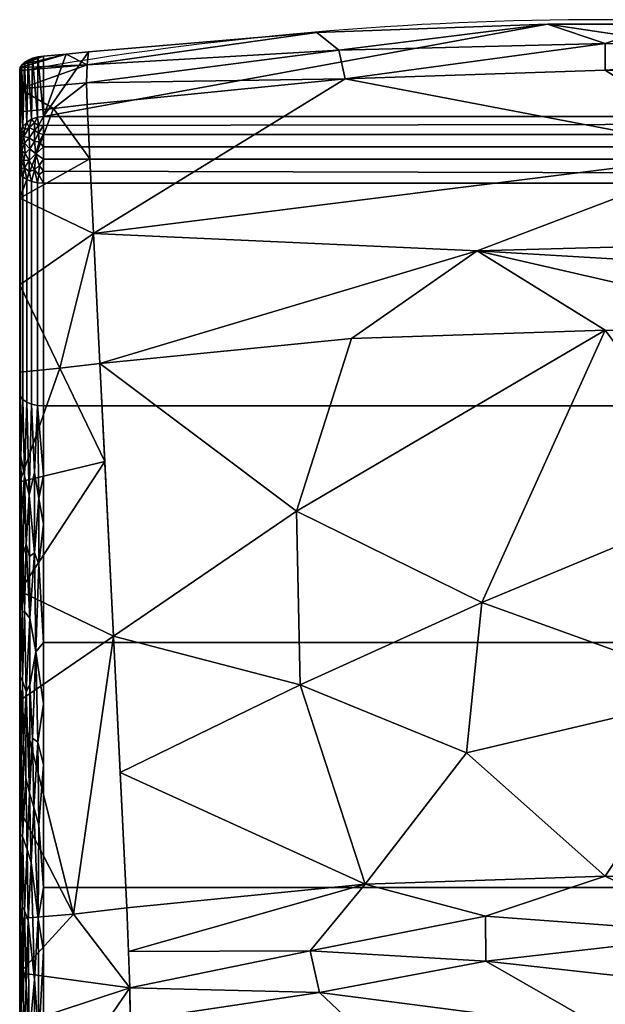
# Model space of a CAD drawing. Header units: inches. Extents: x -17 to 683, y -34 to 37.
# Tile 255 of 256: x 548 to 561, y 14 to 35. Entities that reach past the tile are written whole.
import ezdxf

# ---------------------------------------------------------------- set-up
doc = ezdxf.new("R2010")
doc.units = ezdxf.units.IN
doc.header["$MEASUREMENT"] = 0
doc.layers.add('AFUCH-3-BKFB', color=5, linetype='Continuous')
doc.layers.add('AFUCH-P', color=2, linetype='Continuous')

# ---------------------------------------------------------------- blocks, each defined once
blk = doc.blocks.new('39G22RO_7')
at = {"layer": 'AFUCH-P'}
blk.add_line((-12.283, 34.777), (-12.283, 3.714), dxfattribs=at)
blk.add_arc((-0.038, -34.057), 69.928, 79.85165, 100.08554, dxfattribs=at)
blk = doc.blocks.new('3-39G22RO_7')
at = {"layer": 'AFUCH-3-BKFB'}
mesh = blk.add_polyface(dxfattribs=at)
corners = [(-11.783, 33.843, 47.688), (11.783, 33.843, 47.688), (11.783, 35.106, 45.586), (11.311, 35.149, 45.514), (10.841, 35.198, 45.432), (6.054, 35.604, 44.757), (1.213, 35.776, 44.471), (-1.213, 35.776, 44.471), (-6.053, 35.604, 44.757), (-10.841, 35.198, 45.432), (-11.311, 35.149, 45.514), (-11.783, 35.106, 45.586)]
mesh.append_faces([[corners[k] for k in face] for face in [(3, 1, 2)]], dxfattribs={"vtx0": -1})
mesh.append_faces([[corners[k] for k in face] for face in [(0, 7, 8, 9)]], dxfattribs={"vtx0": -1, "vtx3": -1})
mesh.append_faces([[corners[k] for k in face] for face in [(6, 7, 1, 5), (4, 5, 1, 3), (0, 1, 7), (9, 10, 0)]], dxfattribs={"vtx1": -1, "vtx2": -1})
mesh.append_faces([[corners[k] for k in face] for face in [(10, 11, 0)]], dxfattribs={"vtx2": -1})
mesh = blk.add_polyface(dxfattribs=at)
corners = [(10.867, 34.094, 44.08), (5.456, 34.631, 43.561), (0, 34.811, 43.387), (-5.456, 34.631, 43.561), (-10.867, 34.094, 44.08), (-10.88, 34.549, 44.455), (-10.871, 34.923, 44.911), (-10.841, 35.198, 45.432), (-6.053, 35.604, 44.757), (-1.213, 35.776, 44.471), (1.213, 35.776, 44.471), (6.054, 35.604, 44.757), (10.841, 35.198, 45.432), (10.871, 34.923, 44.911), (10.88, 34.549, 44.455), (0, 35.371, 43.87), (-5.586, 35.235, 44.112), (5.508, 35.176, 44.033)]
mesh.append_faces([[corners[k] for k in face] for face in [(8, 6, 7), (1, 14, 0)]], dxfattribs={"vtx0": -1})
mesh.append_faces([[corners[k] for k in face] for face in [(11, 17, 10), (3, 15, 2), (14, 17, 13)]], dxfattribs={"vtx0": -1, "vtx1": -1})
mesh.append_faces([[corners[k] for k in face] for face in [(3, 16, 15), (8, 16, 6), (9, 15, 16), (14, 1, 17), (2, 15, 17), (5, 16, 3), (15, 10, 17), (17, 11, 13)]], dxfattribs={"vtx0": -1, "vtx1": -1, "vtx2": -1})
mesh.append_faces([[corners[k] for k in face] for face in [(16, 5, 6), (16, 8, 9)]], dxfattribs={"vtx0": -1, "vtx2": -1})
mesh.append_faces([[corners[k] for k in face] for face in [(1, 2, 17), (9, 10, 15)]], dxfattribs={"vtx1": -1, "vtx2": -1})
mesh.append_faces([[corners[k] for k in face] for face in [(3, 4, 5), (11, 12, 13)]], dxfattribs={"vtx2": -1})
mesh = blk.add_polyface(dxfattribs=at)
corners = [(-10.841, 35.198, 45.432), (-10.871, 34.923, 44.911), (-10.88, 34.549, 44.455), (-10.867, 34.094, 44.08), (-11.574, 34.008, 44.162), (-12.283, 33.94, 44.229), (-12.283, 34.42, 44.626), (-12.283, 34.805, 45.116), (-12.272, 34.867, 45.218), (-12.239, 34.925, 45.317), (-12.184, 34.978, 45.409), (-12.108, 35.024, 45.489), (-12.013, 35.062, 45.551), (-11.902, 35.09, 45.585), (-11.783, 35.106, 45.586), (-11.311, 35.149, 45.514)]
mesh.append_faces([[corners[k] for k in face] for face in [(4, 2, 3)]], dxfattribs={"vtx0": -1})
mesh.append_faces([[corners[k] for k in face] for face in [(8, 1, 7)]], dxfattribs={"vtx0": -1, "vtx1": -1})
mesh.append_faces([[corners[k] for k in face] for face in [(1, 8, 15), (4, 6, 2)]], dxfattribs={"vtx0": -1, "vtx1": -1, "vtx2": -1})
mesh.append_faces([[corners[k] for k in face] for face in [(15, 8, 9), (1, 6, 7)]], dxfattribs={"vtx0": -1, "vtx2": -1})
mesh.append_faces([[corners[k] for k in face] for face in [(13, 14, 12)]], dxfattribs={"vtx1": -1})
mesh.append_faces([[corners[k] for k in face] for face in [(10, 11, 14), (11, 12, 14), (9, 10, 14), (1, 2, 6), (14, 15, 9)]], dxfattribs={"vtx1": -1, "vtx2": -1})
mesh.append_faces([[corners[k] for k in face] for face in [(4, 5, 6), (15, 0, 1)]], dxfattribs={"vtx2": -1})
mesh = blk.add_polyface(dxfattribs=at)
corners = [(-12.283, 33.414, 47.43), (-12.266, 33.525, 47.497), (-12.216, 33.629, 47.559), (-12.137, 33.717, 47.612), (-12.033, 33.785, 47.653), (-11.913, 33.828, 47.679), (-11.783, 33.843, 47.688), (-11.783, 35.106, 45.586), (-11.902, 35.09, 45.585), (-12.013, 35.062, 45.551), (-12.108, 35.024, 45.489), (-12.184, 34.978, 45.409), (-12.239, 34.925, 45.317), (-12.272, 34.867, 45.218), (-12.283, 34.805, 45.116)]
mesh.append_faces([[corners[k] for k in face] for face in [(13, 1, 12), (9, 5, 8)]], dxfattribs={"vtx0": -1, "vtx1": -1})
mesh.append_faces([[corners[k] for k in face] for face in [(3, 10, 11)]], dxfattribs={"vtx0": -1, "vtx2": -1})
mesh.append_faces([[corners[k] for k in face] for face in [(7, 8, 6)]], dxfattribs={"vtx1": -1})
mesh.append_faces([[corners[k] for k in face] for face in [(1, 2, 12), (0, 1, 13), (11, 12, 2), (2, 3, 11), (3, 4, 10), (5, 6, 8), (4, 5, 9), (9, 10, 4)]], dxfattribs={"vtx1": -1, "vtx2": -1})
mesh.append_faces([[corners[k] for k in face] for face in [(13, 14, 0)]], dxfattribs={"vtx2": -1})
mesh = blk.add_polyface(dxfattribs=at)
corners = [(-12.283, 4.737, 24.06), (-12.283, 4.579, 24.271), (-12.283, 4.551, 24.532), (-12.283, 5.57, 30.969), (-12.283, 5.96, 32.076), (-12.283, 6.717, 32.972), (-12.283, 8.545, 34.327), (-12.283, 10.499, 35.493), (-12.283, 12.56, 36.458), (-12.283, 17.886, 38.833), (-12.283, 23.054, 41.537), (-12.283, 28.043, 44.559), (-12.283, 32.713, 47.592), (-12.283, 33.098, 47.66), (-12.283, 33.414, 47.43), (-12.283, 34.805, 45.116), (-12.283, 34.42, 44.626), (-12.283, 33.94, 44.229), (-12.283, 32.128, 43.039), (-12.283, 30.308, 41.862), (-12.283, 28.481, 40.695), (-12.283, 26.18, 39.232), (-12.283, 23.883, 37.762), (-12.283, 21.59, 36.286), (-12.283, 19.301, 34.803), (-12.283, 17.016, 33.313), (-12.283, 15.88, 32.509), (-12.283, 14.805, 31.623), (-12.283, 13.798, 30.661), (-12.283, 12.413, 29.188), (-12.283, 11.076, 27.67), (-12.283, 9.791, 26.109), (-12.283, 8.326, 24.255), (-12.283, 6.876, 22.389)]
mesh.append_faces([[corners[k] for k in face] for face in [(14, 12, 13)]], dxfattribs={"vtx0": -1})
mesh.append_faces([[corners[k] for k in face] for face in [(3, 30, 31, 2), (10, 22, 23, 9), (20, 10, 11, 19), (12, 17, 18, 11)]], dxfattribs={"vtx0": -1, "vtx2": -1})
mesh.append_faces([[corners[k] for k in face] for face in [(2, 31, 32, 0), (14, 16, 17, 12)]], dxfattribs={"vtx0": -1, "vtx2": -1, "vtx3": -1})
mesh.append_faces([[corners[k] for k in face] for face in [(9, 23, 24, 25)]], dxfattribs={"vtx0": -1, "vtx3": -1})
mesh.append_faces([[corners[k] for k in face] for face in [(26, 27, 8), (21, 22, 10, 20), (18, 19, 11)]], dxfattribs={"vtx1": -1, "vtx2": -1})
mesh.append_faces([[corners[k] for k in face] for face in [(28, 29, 6, 7), (29, 30, 5, 6), (27, 28, 7, 8), (25, 26, 8, 9)]], dxfattribs={"vtx1": -1, "vtx3": -1})
mesh.append_faces([[corners[k] for k in face] for face in [(32, 33, 0), (0, 1, 2), (14, 15, 16)]], dxfattribs={"vtx2": -1})
mesh.append_faces([[corners[k] for k in face] for face in [(3, 4, 5, 30)]], dxfattribs={"vtx2": -1, "vtx3": -1})
mesh = blk.add_polyface(dxfattribs=at)
corners = [(10.601, 28.66, 40.523), (5.323, 29.184, 40.017), (0, 29.36, 39.847), (-5.323, 29.184, 40.017), (-10.601, 28.66, 40.523), (-10.737, 31.385, 42.288), (-10.867, 34.094, 44.08), (-5.456, 34.631, 43.561), (0, 34.811, 43.387), (5.456, 34.631, 43.561), (10.867, 34.094, 44.08), (10.737, 31.385, 42.288), (-2.686, 31.026, 40.985), (2.711, 33.07, 42.313), (10.68, 30.235, 41.543), (10.802, 32.74, 43.184)]
mesh.append_faces([[corners[k] for k in face] for face in [(9, 13, 8), (5, 12, 4)]], dxfattribs={"vtx0": -1, "vtx1": -1})
mesh.append_faces([[corners[k] for k in face] for face in [(5, 13, 12), (13, 5, 7), (15, 13, 9), (13, 11, 12), (12, 14, 1)]], dxfattribs={"vtx0": -1, "vtx1": -1, "vtx2": -1})
mesh.append_faces([[corners[k] for k in face] for face in [(12, 3, 4), (12, 2, 3), (12, 11, 14)]], dxfattribs={"vtx0": -1, "vtx2": -1})
mesh.append_faces([[corners[k] for k in face] for face in [(10, 15, 9)]], dxfattribs={"vtx1": -1})
mesh.append_faces([[corners[k] for k in face] for face in [(1, 2, 12), (15, 11, 13), (7, 8, 13)]], dxfattribs={"vtx1": -1, "vtx2": -1})
mesh.append_faces([[corners[k] for k in face] for face in [(5, 6, 7), (14, 0, 1)]], dxfattribs={"vtx2": -1})
mesh = blk.add_polyface(dxfattribs=at)
corners = [(-10.867, 34.094, 44.08), (-10.737, 31.385, 42.288), (-10.601, 28.66, 40.523), (-11.44, 28.56, 40.62), (-12.283, 28.481, 40.695), (-12.283, 30.308, 41.862), (-12.283, 32.128, 43.039), (-12.283, 33.94, 44.229), (-11.574, 34.008, 44.162), (-10.813, 32.955, 43.327)]
mesh.append_faces([[corners[k] for k in face] for face in [(8, 9, 6), (3, 5, 1)]], dxfattribs={"vtx0": -1, "vtx1": -1, "vtx2": -1})
mesh.append_faces([[corners[k] for k in face] for face in [(1, 5, 6), (6, 9, 1)]], dxfattribs={"vtx0": -1, "vtx2": -1})
mesh.append_faces([[corners[k] for k in face] for face in [(4, 5, 3)]], dxfattribs={"vtx1": -1})
mesh.append_faces([[corners[k] for k in face] for face in [(6, 7, 8), (1, 2, 3), (8, 0, 9)]], dxfattribs={"vtx2": -1})
mesh = blk.add_polyface(dxfattribs=at)
corners = [(-11.783, 32.441, 48.012), (-11.783, 32.945, 48.172), (-11.783, 33.46, 48.053), (-11.783, 33.843, 47.688), (-11.913, 33.828, 47.679), (-12.033, 33.785, 47.653), (-12.137, 33.717, 47.612), (-12.216, 33.629, 47.559), (-12.266, 33.525, 47.497), (-12.283, 33.414, 47.43), (-12.283, 33.098, 47.66), (-12.283, 32.713, 47.592), (-12.266, 32.643, 47.701), (-12.216, 32.577, 47.802), (-12.137, 32.521, 47.889), (-12.033, 32.478, 47.955), (-11.913, 32.45, 47.997), (-12.18, 33.278, 47.922), (-12.245, 32.924, 47.861), (-12.088, 32.919, 48.067), (-11.975, 33.556, 47.948), (-12.283, 33.264, 47.54), (-12.245, 33.411, 47.718), (-11.975, 32.725, 48.099), (-12.283, 32.906, 47.626), (-12.18, 32.764, 47.946), (-11.783, 33.652, 47.87), (-12.088, 33.608, 47.818), (-11.947, 33.058, 48.142), (-11.783, 32.693, 48.092), (-12.088, 32.685, 48.017), (-12.18, 33.563, 47.733), (-12.082, 33.396, 47.975), (-12.245, 32.748, 47.822), (-11.971, 33.318, 48.077), (-12.071, 33.164, 48.064), (-12.166, 33.066, 47.99), (-12.238, 33.123, 47.867), (-11.783, 33.203, 48.113), (-12.283, 32.805, 47.608), (-12.275, 32.822, 47.744), (-12.275, 32.945, 47.762), (-12.283, 33.002, 47.643), (-12.283, 33.339, 47.485), (-12.274, 33.389, 47.612), (-12.283, 33.181, 47.6), (-12.271, 33.185, 47.75), (-12.271, 33.3, 47.698), (-12.238, 33.283, 47.817), (-12.252, 33.494, 47.615), (-11.876, 32.814, 48.149), (-11.88, 32.617, 48.092), (-11.975, 33.711, 47.805), (-11.888, 33.655, 47.901), (-11.886, 33.488, 48.025), (-12.27, 33.065, 47.785), (-11.873, 33.306, 48.112), (-12.196, 33.419, 47.825), (-12.197, 32.922, 47.952)]
mesh.append_faces([[corners[k] for k in face] for face in [(12, 39, 11)]], dxfattribs={"vtx0": -1})
mesh.append_faces([[corners[k] for k in face] for face in [(45, 47, 21), (21, 44, 43), (4, 53, 3), (42, 55, 10), (0, 51, 16), (2, 56, 38)]], dxfattribs={"vtx0": -1, "vtx1": -1})
mesh.append_faces([[corners[k] for k in face] for face in [(8, 43, 44), (52, 53, 4), (8, 44, 49), (18, 58, 37), (26, 53, 54), (50, 28, 23), (20, 52, 27), (27, 57, 32), (48, 37, 17), (33, 25, 18), (41, 24, 40), (35, 36, 19), (19, 23, 28), (28, 34, 35), (19, 30, 23), (27, 6, 31), (58, 19, 36), (30, 25, 14), (31, 57, 27), (56, 28, 38), (32, 20, 27), (29, 50, 51), (23, 30, 15), (25, 30, 19), (49, 31, 7), (57, 31, 22), (17, 36, 35), (34, 20, 32), (25, 33, 13), (40, 12, 33), (35, 34, 32), (17, 35, 32), (28, 35, 19), (37, 36, 17), (25, 58, 18), (47, 48, 22), (37, 46, 55), (18, 41, 40), (56, 2, 54), (12, 40, 39), (18, 40, 33), (55, 18, 37), (55, 42, 41), (44, 22, 49), (46, 47, 45), (44, 47, 22), (47, 44, 21), (48, 47, 46), (37, 48, 46), (48, 17, 57), (31, 49, 22), (28, 50, 1), (51, 23, 16), (23, 51, 50), (27, 52, 5), (53, 52, 20), (53, 20, 54), (20, 34, 54), (56, 54, 34), (10, 55, 46), (18, 55, 41), (28, 56, 34), (48, 57, 22), (32, 57, 17), (19, 58, 25), (37, 58, 36)]], dxfattribs={"vtx0": -1, "vtx1": -1, "vtx2": -1})
mesh.append_faces([[corners[k] for k in face] for face in [(54, 2, 26), (52, 4, 5), (27, 5, 6), (33, 12, 13), (40, 24, 39), (23, 15, 16), (25, 13, 14), (28, 1, 38), (53, 26, 3)]], dxfattribs={"vtx0": -1, "vtx2": -1})
mesh.append_faces([[corners[k] for k in face] for face in [(14, 15, 30), (6, 7, 31), (29, 1, 50), (0, 29, 51), (42, 24, 41), (45, 10, 46), (7, 8, 49)]], dxfattribs={"vtx1": -1, "vtx2": -1})
mesh.append_faces([[corners[k] for k in face] for face in [(8, 9, 43)]], dxfattribs={"vtx2": -1})
mesh = blk.add_polyface(dxfattribs=at)
corners = [(11.783, 33.843, 47.688), (-11.783, 33.843, 47.688), (-11.783, 33.46, 48.053), (-11.783, 32.945, 48.172), (-11.783, 32.441, 48.012), (11.783, 32.441, 48.012), (11.783, 32.945, 48.172), (11.783, 33.46, 48.053), (11.783, 33.696, 47.828), (-11.783, 33.652, 47.87), (11.783, 33.203, 48.113), (-11.783, 33.203, 48.113), (11.783, 32.634, 48.073), (-11.783, 32.693, 48.092)]
mesh.append_faces([[corners[k] for k in face] for face in [(3, 6, 10, 11), (13, 12, 6, 3), (11, 10, 7, 2)]], dxfattribs={"vtx0": -1, "vtx2": -1})
mesh.append_faces([[corners[k] for k in face] for face in [(9, 2, 7, 8)]], dxfattribs={"vtx1": -1, "vtx3": -1})
mesh.append_faces([[corners[k] for k in face] for face in [(4, 5, 12, 13)]], dxfattribs={"vtx2": -1})
mesh.append_faces([[corners[k] for k in face] for face in [(8, 0, 1, 9)]], dxfattribs={"vtx3": -1})
mesh = blk.add_polyface(dxfattribs=at)
corners = [(-11.783, 27.77, 44.978), (-11.783, 32.441, 48.012), (-11.913, 32.45, 47.997), (-12.033, 32.478, 47.955), (-12.137, 32.521, 47.889), (-12.216, 32.577, 47.802), (-12.266, 32.643, 47.701), (-12.283, 32.713, 47.592), (-12.283, 28.043, 44.559), (-12.266, 27.972, 44.668), (-12.216, 27.906, 44.769), (-12.137, 27.85, 44.856), (-12.033, 27.807, 44.922), (-11.913, 27.78, 44.964)]
mesh.append_faces([[corners[k] for k in face] for face in [(9, 10, 5, 6), (4, 5, 10, 11), (12, 13, 2, 3), (3, 4, 11, 12)]], dxfattribs={"vtx1": -1, "vtx3": -1})
mesh.append_faces([[corners[k] for k in face] for face in [(7, 8, 9, 6)]], dxfattribs={"vtx2": -1})
mesh.append_faces([[corners[k] for k in face] for face in [(13, 0, 1, 2)]], dxfattribs={"vtx3": -1})
mesh = blk.add_polyface(dxfattribs=at)
corners = [(11.783, 32.441, 48.012), (-11.783, 32.441, 48.012), (-11.783, 27.77, 44.978), (11.783, 27.77, 44.978)]
mesh.append_faces([[corners[k] for k in face] for face in [(3, 0, 1, 2)]])
mesh = blk.add_polyface(dxfattribs=at)
corners = [(-10.037, 17.244, 33.093), (-10.315, 22.939, 36.827), (-10.601, 28.66, 40.523), (-5.323, 29.184, 40.017), (0, 29.36, 39.847), (5.323, 29.184, 40.017), (10.601, 28.66, 40.523), (10.315, 22.939, 36.827), (10.037, 17.244, 33.093), (5.039, 17.74, 32.614), (0, 17.906, 32.454), (-5.039, 17.74, 32.614), (-2.593, 23.648, 36.257), (2.57, 21.786, 35.051), (2.62, 25.811, 37.65), (10.459, 25.812, 38.683), (6.669, 24.778, 37.369), (6.772, 21.487, 35.265), (-10.175, 20.079, 34.952), (-6.402, 21.92, 35.494), (-6.478, 25.566, 37.848), (-2.912, 20.493, 34.232)]
mesh.append_faces([[corners[k] for k in face] for face in [(9, 17, 8), (7, 16, 15), (1, 19, 18), (3, 20, 2)]], dxfattribs={"vtx0": -1, "vtx1": -1})
mesh.append_faces([[corners[k] for k in face] for face in [(12, 20, 4), (17, 9, 13), (17, 16, 7), (20, 12, 19), (19, 12, 21), (19, 11, 18), (21, 12, 13), (15, 16, 5), (16, 17, 13), (12, 14, 13), (14, 5, 16), (14, 16, 13), (4, 14, 12), (11, 19, 21), (20, 19, 1), (10, 21, 13)]], dxfattribs={"vtx0": -1, "vtx1": -1, "vtx2": -1})
mesh.append_faces([[corners[k] for k in face] for face in [(20, 1, 2), (13, 9, 10), (14, 4, 5), (21, 10, 11)]], dxfattribs={"vtx0": -1, "vtx2": -1})
mesh.append_faces([[corners[k] for k in face] for face in [(3, 4, 20), (7, 8, 17)]], dxfattribs={"vtx1": -1, "vtx2": -1})
mesh.append_faces([[corners[k] for k in face] for face in [(5, 6, 15), (11, 0, 18)]], dxfattribs={"vtx2": -1})
mesh = blk.add_polyface(dxfattribs=at)
corners = [(-10.601, 28.66, 40.523), (-10.315, 22.939, 36.827), (-10.037, 17.244, 33.093), (-11.157, 17.113, 33.22), (-12.283, 17.016, 33.313), (-12.283, 19.301, 34.803), (-12.283, 21.59, 36.286), (-12.283, 23.883, 37.762), (-12.283, 26.18, 39.232), (-12.283, 28.481, 40.695), (-11.44, 28.56, 40.62), (-10.498, 26.601, 39.193)]
mesh.append_faces([[corners[k] for k in face] for face in [(10, 8, 9)]], dxfattribs={"vtx0": -1})
mesh.append_faces([[corners[k] for k in face] for face in [(1, 7, 11), (7, 1, 6)]], dxfattribs={"vtx0": -1, "vtx1": -1})
mesh.append_faces([[corners[k] for k in face] for face in [(10, 11, 8), (3, 6, 1)]], dxfattribs={"vtx0": -1, "vtx1": -1, "vtx2": -1})
mesh.append_faces([[corners[k] for k in face] for face in [(11, 7, 8)]], dxfattribs={"vtx0": -1, "vtx2": -1})
mesh.append_faces([[corners[k] for k in face] for face in [(5, 6, 3)]], dxfattribs={"vtx1": -1, "vtx2": -1})
mesh.append_faces([[corners[k] for k in face] for face in [(3, 4, 5), (1, 2, 3), (10, 0, 11)]], dxfattribs={"vtx2": -1})
mesh = blk.add_polyface(dxfattribs=at)
corners = [(-11.783, 12.37, 36.921), (-11.783, 17.669, 39.283), (-11.783, 22.809, 41.973), (-11.783, 27.77, 44.978), (-11.913, 27.78, 44.964), (-12.033, 27.807, 44.922), (-12.137, 27.85, 44.856), (-12.216, 27.906, 44.769), (-12.266, 27.972, 44.668), (-12.283, 28.043, 44.559), (-12.283, 23.054, 41.537), (-12.283, 17.886, 38.833), (-12.283, 12.56, 36.458), (-12.266, 12.511, 36.578), (-12.216, 12.465, 36.689), (-12.137, 12.426, 36.785), (-12.033, 12.396, 36.859), (-11.913, 12.377, 36.905), (-12.18, 23.46, 42.118), (-12.18, 17.178, 38.831), (-11.975, 24.686, 43.016), (-11.975, 15.742, 38.336), (-12.283, 25.119, 42.788), (-12.283, 15.682, 37.85), (-12.245, 25.474, 43.173), (-12.245, 15.163, 37.778), (-11.783, 25.289, 43.475), (-12.088, 25.9, 43.674), (-11.783, 15.019, 38.102), (-12.088, 14.509, 37.714), (-12.017, 20.799, 40.806), (-12.18, 26.304, 43.815), (-12.18, 14.162, 37.462), (-12.283, 26.581, 43.673), (-12.275, 25.825, 43.27), (-12.27, 23.958, 42.189), (-12.25, 20.408, 40.305), (-12.283, 20.47, 40.185), (-12.27, 22.08, 41.128), (-12.223, 22.007, 41.228), (-12.154, 19.959, 40.246), (-12.045, 18.193, 39.457), (-12.147, 21.778, 41.221), (-12.072, 23.32, 42.157), (-11.943, 22.611, 41.831), (-11.783, 20.239, 40.628), (-12.283, 14.121, 37.154), (-12.275, 14.883, 37.545), (-12.27, 16.836, 38.462), (-12.27, 18.778, 39.401), (-12.223, 18.737, 39.517), (-11.975, 26.375, 44.045), (-11.975, 13.933, 37.535), (-11.783, 26.316, 44.097), (-11.881, 25.83, 43.741), (-11.783, 24.049, 42.724), (-11.783, 13.923, 37.613), (-11.881, 14.493, 37.809), (-11.783, 16.344, 38.693), (-11.896, 17.02, 38.958), (-11.885, 18.974, 39.916), (-12.258, 26.716, 43.9), (-12.258, 13.858, 37.172), (-11.902, 20.717, 40.812), (-12.15, 24.871, 42.985), (-12.208, 24.662, 42.771), (-12.235, 23.445, 42.006), (-12.15, 15.661, 38.166), (-12.103, 16.976, 38.823), (-12.13, 18.468, 39.519), (-12.208, 15.956, 38.216), (-12.235, 17.278, 38.779), (-12.081, 24.615, 42.904), (-11.783, 21.524, 41.3), (-12.283, 21.762, 40.861), (-12.206, 20.675, 40.543), (-12.076, 19.645, 40.163), (-11.984, 19.352, 40.072), (-12.072, 21.912, 41.369), (-12.275, 20.109, 40.049), (-12.283, 19.178, 39.509), (-11.88, 24.451, 42.91), (-11.783, 18.954, 39.956)]
mesh.append_faces([[corners[k] for k in face] for face in [(4, 53, 3)]], dxfattribs={"vtx0": -1})
mesh.append_faces([[corners[k] for k in face] for face in [(16, 29, 15), (46, 47, 23), (53, 54, 26), (1, 59, 58), (14, 62, 13)]], dxfattribs={"vtx0": -1, "vtx1": -1})
mesh.append_faces([[corners[k] for k in face] for face in [(31, 64, 27), (24, 34, 35), (47, 62, 25), (39, 66, 38), (54, 20, 81), (22, 35, 34), (51, 27, 20), (53, 4, 54), (27, 6, 31), (43, 18, 42), (21, 41, 68), (48, 23, 47), (52, 29, 16), (14, 32, 62), (76, 30, 78), (38, 35, 10), (17, 57, 52), (32, 15, 29), (62, 46, 13), (20, 43, 44), (27, 64, 72), (70, 32, 67), (42, 39, 75), (63, 30, 77), (61, 31, 7), (64, 65, 18), (67, 32, 29), (62, 32, 25), (34, 61, 33), (61, 34, 24), (38, 74, 79), (39, 18, 66), (48, 49, 11), (18, 39, 42), (79, 80, 49), (39, 38, 36), (39, 36, 75), (18, 65, 66), (40, 75, 50), (67, 68, 19), (41, 69, 68), (57, 59, 21), (76, 42, 40), (44, 43, 78), (78, 43, 42), (72, 20, 27), (77, 59, 60), (1, 60, 59), (73, 44, 63), (47, 25, 48), (71, 25, 70), (49, 50, 36), (70, 19, 71), (79, 49, 36), (71, 49, 48), (50, 19, 69), (27, 51, 5), (54, 4, 51), (56, 57, 17), (29, 52, 21), (51, 20, 54), (81, 44, 2), (54, 81, 26), (21, 52, 57), (58, 59, 57), (41, 21, 59), (63, 60, 45), (77, 76, 41), (61, 24, 31), (33, 61, 8), (46, 62, 47), (44, 30, 63), (65, 31, 24), (43, 64, 18), (31, 65, 64), (66, 24, 35), (24, 66, 65), (38, 66, 35), (29, 21, 68), (70, 67, 19), (68, 67, 29), (41, 76, 69), (50, 69, 40), (19, 68, 69), (19, 50, 71), (32, 70, 25), (49, 71, 50), (25, 71, 48), (64, 43, 72), (20, 72, 43), (50, 75, 36), (42, 75, 40), (69, 76, 40), (41, 59, 77), (63, 77, 60), (30, 76, 77), (76, 78, 42), (44, 78, 30), (38, 79, 36), (44, 81, 20)]], dxfattribs={"vtx0": -1, "vtx1": -1, "vtx2": -1})
mesh.append_faces([[corners[k] for k in face] for face in [(61, 7, 8), (51, 4, 5), (34, 33, 22), (27, 5, 6), (48, 11, 23), (35, 22, 10), (63, 45, 73), (38, 10, 74)]], dxfattribs={"vtx0": -1, "vtx2": -1})
mesh.append_faces([[corners[k] for k in face] for face in [(79, 74, 37, 80), (81, 2, 55, 26), (60, 1, 82, 45)]], dxfattribs={"vtx0": -1, "vtx3": -1})
mesh.append_faces([[corners[k] for k in face] for face in [(14, 15, 32), (16, 17, 52), (6, 7, 31), (28, 58, 57, 56), (73, 2, 44), (80, 11, 49)]], dxfattribs={"vtx1": -1, "vtx2": -1})
mesh.append_faces([[corners[k] for k in face] for face in [(8, 9, 33), (17, 0, 56), (46, 12, 13)]], dxfattribs={"vtx2": -1})
mesh = blk.add_polyface(dxfattribs=at)
corners = [(11.783, 27.77, 44.978), (-11.783, 27.77, 44.978), (-11.783, 22.809, 41.973), (-11.783, 17.669, 39.283), (-11.783, 12.37, 36.921), (11.783, 12.37, 36.921), (11.783, 17.669, 39.283), (11.783, 22.809, 41.973)]
mesh.append_faces([[corners[k] for k in face] for face in [(2, 7, 0, 1)]], dxfattribs={"vtx0": -1})
mesh.append_faces([[corners[k] for k in face] for face in [(5, 6, 3, 4)]], dxfattribs={"vtx1": -1})
mesh.append_faces([[corners[k] for k in face] for face in [(6, 7, 2, 3)]], dxfattribs={"vtx1": -1, "vtx3": -1})
mesh = blk.add_polyface(dxfattribs=at)
corners = [(-9.951, 14.034, 30.434), (-9.973, 15.567, 31.851), (-10.037, 17.244, 33.093), (-5.039, 17.74, 32.614), (0, 17.906, 32.454), (5.039, 17.74, 32.614), (10.037, 17.244, 33.093), (9.973, 15.567, 31.851), (9.951, 14.034, 30.434), (4.997, 14.526, 29.959), (0, 14.69, 29.8), (-4.997, 14.526, 29.959), (-2.506, 16.122, 31.204), (2.51, 16.697, 31.664), (2.503, 15.572, 30.727), (9.963, 14.873, 31.209), (6.341, 15.599, 31.165), (10.002, 16.327, 32.413), (-2.514, 17.069, 31.942), (-10.002, 16.327, 32.413), (-6.194, 16.342, 31.755), (-9.963, 14.873, 31.209), (-5.994, 15.464, 30.994), (6.158, 16.794, 32.093)]
mesh.append_faces([[corners[k] for k in face] for face in [(4, 18, 3), (1, 22, 21), (11, 22, 10)]], dxfattribs={"vtx0": -1, "vtx1": -1})
mesh.append_faces([[corners[k] for k in face] for face in [(10, 22, 12), (20, 12, 22), (5, 23, 13), (22, 1, 20), (12, 18, 13), (13, 14, 12), (4, 13, 18), (3, 20, 19), (9, 16, 15), (14, 10, 12), (13, 16, 14), (7, 16, 23), (14, 16, 9), (20, 18, 12), (18, 20, 3), (22, 11, 21), (13, 23, 16)]], dxfattribs={"vtx0": -1, "vtx1": -1, "vtx2": -1})
mesh.append_faces([[corners[k] for k in face] for face in [(20, 1, 19), (14, 9, 10)]], dxfattribs={"vtx0": -1, "vtx2": -1})
mesh.append_faces([[corners[k] for k in face] for face in [(0, 21, 11)]], dxfattribs={"vtx1": -1})
mesh.append_faces([[corners[k] for k in face] for face in [(17, 7, 23, 6), (7, 15, 16), (4, 5, 13), (5, 6, 23)]], dxfattribs={"vtx1": -1, "vtx2": -1})
mesh.append_faces([[corners[k] for k in face] for face in [(19, 2, 3), (15, 8, 9)]], dxfattribs={"vtx2": -1})
mesh = blk.add_polyface(dxfattribs=at)
corners = [(-10.037, 17.244, 33.093), (-9.973, 15.567, 31.851), (-9.951, 14.034, 30.434), (-11.114, 13.898, 30.565), (-12.283, 13.798, 30.661), (-12.283, 14.805, 31.623), (-12.283, 15.88, 32.509), (-12.283, 17.016, 33.313), (-11.157, 17.113, 33.22)]
mesh.append_faces([[corners[k] for k in face] for face in [(1, 6, 8), (3, 5, 1)]], dxfattribs={"vtx0": -1, "vtx1": -1, "vtx2": -1})
mesh.append_faces([[corners[k] for k in face] for face in [(0, 1, 8)]], dxfattribs={"vtx1": -1})
mesh.append_faces([[corners[k] for k in face] for face in [(5, 6, 1)]], dxfattribs={"vtx1": -1, "vtx2": -1})
mesh.append_faces([[corners[k] for k in face] for face in [(6, 7, 8), (3, 4, 5), (1, 2, 3)]], dxfattribs={"vtx2": -1})

msp = doc.modelspace()

# ---------------------------------------------------------------- block references
for name in ['39G22RO_7', '3-39G22RO_7']:
    msp.add_blockref(name, (560.503, -1.276, 9.761))

doc.saveas('drawing.dxf')
